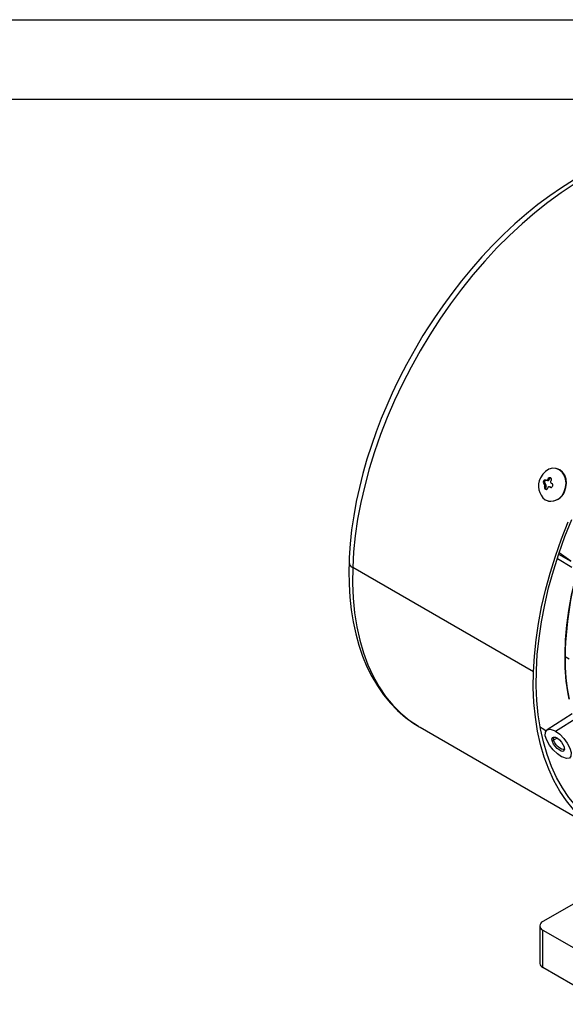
# Model space of a CAD drawing. Header units: inches. Extents: x 0 to 33, y 0 to 25.5.
# Tile 14 of 18: x 17.6 to 22.7, y 16.2 to 25.5. Entities that reach past the tile are written whole.
import ezdxf

# ---------------------------------------------------------------- set-up
doc = ezdxf.new("R2010")
doc.units = ezdxf.units.IN
doc.header["$LTSCALE"] = 3
doc.header["$MEASUREMENT"] = 0
doc.layers.add('TEXT', color=140, linetype='Continuous', lineweight=25)

msp = doc.modelspace()

# ---------------------------------------------------------------- linework, layer by layer
at = {"color": 7, "linetype": 'Continuous'}
msp.add_line((0.0003, 25.5003), (33.0003, 25.5003), dxfattribs=at)
for p, q in [((22.6422, 21.2676), (22.6377, 21.2688)), ((22.5328, 21.1634), (22.5374, 21.1604)), ((22.5551, 21.1682), (22.5594, 21.175)), ((22.5685, 21.1646), (22.5551, 21.1682)), ((22.5717, 21.1717), (22.5594, 21.175)), ((22.5717, 21.1717), (22.5685, 21.1646)), ((22.5789, 21.1822), (22.5845, 21.179)), ((22.5136, 21.148), (22.5169, 21.1551)), ((22.5242, 21.1452), (22.5136, 21.148)), ((22.521, 21.125), (22.5163, 21.1279)), ((22.5287, 21.1246), (22.5163, 21.1279)), ((22.5274, 21.1523), (22.5169, 21.1551)), ((22.5343, 21.1214), (22.521, 21.125)), ((22.5231, 21.097), (22.5255, 21.1044)), ((22.5355, 21.0937), (22.5231, 21.097)), ((22.5274, 21.1523), (22.5242, 21.1452)), ((22.5255, 21.1044), (22.5388, 21.1008)), ((22.5287, 21.1246), (22.5343, 21.1214)), ((22.5351, 21.0727), (22.5296, 21.0759)), ((22.5401, 21.0731), (22.5296, 21.0759)), ((22.5392, 21.0716), (22.5351, 21.0727)), ((22.5388, 21.1008), (22.5355, 21.0937)), ((22.5396, 21.1595), (22.5532, 21.1558)), ((22.5401, 21.0731), (22.5423, 21.0718)), ((22.5534, 21.0883), (22.551, 21.081)), ((22.5819, 21.0935), (22.5683, 21.0972)), ((22.5776, 21.0926), (22.5711, 21.0961)), ((22.5711, 21.0961), (22.5844, 21.0925)), ((22.5826, 21.0912), (22.5776, 21.0926)), ((22.5872, 21.1589), (22.583, 21.1521)), ((22.5844, 21.0925), (22.5864, 21.0913)), ((22.5875, 21.1315), (22.594, 21.128)), ((22.6004, 21.1069), (22.5971, 21.0998)), ((22.7126, 21.0513), (22.7081, 21.0525)), ((22.5558, 20.9647), (22.5603, 20.9635)), ((22.7807, 20.3373), (22.6446, 20.4174)), ((22.6567, 20.4635), (22.77, 20.3969)), ((22.77, 20.3969), (22.6604, 20.4742)), ((22.4192, 19.353), (20.7158, 20.3364)), ((22.7168, 19.4987), (22.7568, 19.4756)), ((22.7845, 18.9573), (22.5479, 18.8069)), ((22.6265, 18.7954), (22.8383, 18.9262)), ((21.3406, 18.8367), (21.3503, 18.831)), ((21.3503, 18.831), (23.0537, 17.8477)), ((22.4835, 18.827), (22.4902, 18.8294)), ((22.5062, 18.8184), (22.54, 18.796)), ((22.5951, 18.7023), (22.6102, 18.7065)), ((22.643, 18.728), (22.6096, 18.7087)), ((22.6102, 18.7065), (22.6096, 18.7087)), ((23.5242, 17.5859), (22.508, 16.9993)), ((22.4792, 16.9591), (22.4792, 16.6055)), ((22.508, 16.919), (23.1066, 16.5734)), ((22.508, 16.5653), (22.508, 16.919)), ((23.1066, 16.2198), (22.508, 16.5653))]:
    msp.add_line(p, q)
at = {"flags": 128}
for points in [[(22.8035, 23.9489), (22.679, 23.8674), (22.5552, 23.7782), (22.4326, 23.6813), (22.3114, 23.5773), (22.1921, 23.4664), (22.0751, 23.3489), (21.9607, 23.2253), (21.8495, 23.096), (21.7416, 22.9614), (21.6375, 22.822), (21.5375, 22.6781), (21.442, 22.5304), (21.3513, 22.3792), (21.2656, 22.225), (21.1852, 22.0685), (21.1105, 21.91), (21.0416, 21.7502), (20.9788, 21.5895), (20.9223, 21.4284), (20.8723, 21.2676), (20.8289, 21.1075), (20.7923, 20.9487), (20.7626, 20.7917), (20.7399, 20.6369), (20.7243, 20.485), (20.7158, 20.3364)], [(22.7973, 23.9868), (22.6847, 23.9167), (22.5728, 23.8402), (22.4619, 23.7578), (22.3523, 23.6695), (22.2443, 23.5758), (22.1382, 23.4768), (22.0343, 23.373), (21.933, 23.2649), (21.8346, 23.1528), (21.7397, 23.0376), (21.649, 22.9205), (21.5642, 22.8041), (21.4855, 22.6896), (21.4314, 22.6069), (21.3784, 22.5223), (21.3068, 22.402)], [(21.3068, 22.402), (21.2228, 22.2508), (21.1906, 22.1894), (21.1389, 22.0867), (21.0879, 21.9793), (21.0362, 21.8634), (20.9858, 21.7421), (20.9376, 21.6164), (20.8922, 21.4876), (20.8504, 21.3567), (20.8125, 21.2243), (20.7788, 21.091), (20.7498, 20.9576), (20.7255, 20.8245), (20.7062, 20.6923), (20.6921, 20.5613), (20.6832, 20.4319), (20.6819, 20.3851)], [(22.7081, 21.0525), (22.7213, 21.0914), (22.7261, 21.132), (22.722, 21.1715), (22.7094, 21.2074), (22.6892, 21.237), (22.6626, 21.2585), (22.6315, 21.2703), (22.5981, 21.2717), (22.5646, 21.2624), (22.5332, 21.2433), (22.5062, 21.2156), (22.4854, 21.1811)], [(22.7126, 21.0513), (22.7258, 21.0902), (22.7306, 21.1308), (22.7265, 21.1703), (22.7139, 21.2062), (22.6937, 21.2358), (22.6671, 21.2573), (22.6422, 21.2676)], [(22.5169, 21.1551), (22.5196, 21.1594), (22.523, 21.1625), (22.5266, 21.1643), (22.5303, 21.1644), (22.5328, 21.1634)], [(22.5374, 21.1604), (22.541, 21.1592), (22.545, 21.1596), (22.5491, 21.1616), (22.5528, 21.1649), (22.5551, 21.1682)], [(22.551, 21.081), (22.5488, 21.0764), (22.5455, 21.0731), (22.5416, 21.0715), (22.5375, 21.0717), (22.5351, 21.0727)], [(22.5844, 21.0925), (22.5821, 21.0934), (22.5819, 21.0935)], [(22.4471, 19.3678), (22.4557, 19.5173), (22.4716, 19.6702), (22.4947, 19.826), (22.525, 19.984), (22.5624, 20.1439), (22.6068, 20.305), (22.6579, 20.4669), (22.7156, 20.6288), (22.7798, 20.7903)], [(22.4192, 19.353), (22.4277, 19.5016), (22.4433, 19.6536), (22.466, 19.8083), (22.4957, 19.9653), (22.5323, 20.1241), (22.5757, 20.2842), (22.6257, 20.4451), (22.6822, 20.6061), (22.745, 20.7668)], [(22.7547, 19.0951), (22.7454, 19.1452), (22.7288, 19.2655), (22.7193, 19.3908), (22.7169, 19.5207), (22.7217, 19.6546), (22.7336, 19.792), (22.7525, 19.9323), (22.7785, 20.0751), (22.8114, 20.2198), (22.851, 20.3657), (22.8972, 20.5123), (22.9071, 20.5411)], [(20.6819, 20.3851), (20.6796, 20.3046), (20.6815, 20.1798), (20.6889, 20.0578), (20.7018, 19.9389), (20.7203, 19.8234), (20.7444, 19.7117), (20.7742, 19.6041), (20.8095, 19.5008), (20.8505, 19.4022), (20.8971, 19.3086), (20.9493, 19.2201), (21.007, 19.1372), (21.0703, 19.0601), (21.1391, 18.989), (21.2135, 18.9243), (21.2933, 18.8663), (21.3404, 18.8381)], [(20.7158, 20.3364), (20.7145, 20.1898), (20.7206, 20.0476), (20.734, 19.9103), (20.7546, 19.7784), (20.7825, 19.6522), (20.8175, 19.5322), (20.8595, 19.4189), (20.9083, 19.3126), (20.9639, 19.2137), (21.0259, 19.1224), (21.0943, 19.0392), (21.1686, 18.9643), (21.2488, 18.8979), (21.3346, 18.8403), (21.3406, 18.8367)], [(23.6685, 17.7047), (23.6513, 17.7042), (23.539, 17.7062), (23.4303, 17.7176), (23.3255, 17.7385), (23.2249, 17.7687), (23.129, 17.8083), (23.038, 17.8569), (22.9523, 17.9145), (22.8721, 17.9809), (22.7977, 18.0558), (22.7294, 18.139), (22.6673, 18.2303), (22.6118, 18.3292), (22.5629, 18.4355), (22.5209, 18.5489), (22.4859, 18.6688), (22.4581, 18.795), (22.4374, 18.927), (22.424, 19.0643), (22.418, 19.2065), (22.4192, 19.353)], [(23.6075, 17.74), (23.5525, 17.7421), (23.4452, 17.7534), (23.3417, 17.774), (23.2424, 17.8038), (23.1477, 17.8429), (23.0579, 17.8909), (22.9733, 17.9477), (22.8941, 18.0133), (22.8206, 18.0872), (22.7532, 18.1694), (22.692, 18.2595), (22.6371, 18.3572), (22.5889, 18.4621), (22.5475, 18.574), (22.5129, 18.6924), (22.4854, 18.8169), (22.465, 18.9472), (22.4518, 19.0828), (22.4458, 19.2231), (22.4471, 19.3678)], [(22.482, 18.8352), (22.4952, 18.8259), (22.5062, 18.8184)], [(22.6848, 18.5539), (22.6448, 18.582), (22.6056, 18.6192), (22.571, 18.6623), (22.5446, 18.7082), (22.5309, 18.7516), (22.5325, 18.7863), (22.549, 18.8076), (22.5775, 18.8129), (22.6138, 18.8021), (22.6265, 18.7954)], [(22.6265, 18.7954), (22.6666, 18.7662), (22.7046, 18.7267), (22.737, 18.6815), (22.7607, 18.6351), (22.7733, 18.5928), (22.7728, 18.5593), (22.7584, 18.5395), (22.7314, 18.5358), (22.6959, 18.5479), (22.6848, 18.5539)], [(22.5951, 18.7023), (22.5929, 18.7208), (22.5979, 18.7337), (22.6097, 18.7393), (22.6257, 18.7369), (22.6449, 18.727), (22.6638, 18.7117), (22.682, 18.6916), (22.6969, 18.6696), (22.7073, 18.6473), (22.7085, 18.6437), (22.7096, 18.6402)], [(22.7096, 18.6402), (22.7118, 18.6218), (22.7071, 18.6092), (22.6957, 18.6042), (22.6799, 18.607), (22.6608, 18.6171), (22.6419, 18.6322), (22.6234, 18.6518), (22.6081, 18.6733), (22.5972, 18.6957), (22.5951, 18.7023)], [(22.6096, 18.7087), (22.6079, 18.7245), (22.613, 18.735), (22.6208, 18.7376)], [(22.7112, 18.6263), (22.71, 18.6234), (22.6995, 18.62), (22.6851, 18.6237), (22.6682, 18.6332), (22.6511, 18.6471), (22.6347, 18.6645), (22.621, 18.6835), (22.6114, 18.703), (22.6102, 18.7065)]]:
    msp.add_lwpolyline(points, dxfattribs=at)
for centre, radius, start, end in [((22.6258, 21.1041), 0.1601, 151.25872, 233.65732), ((22.5418, 21.1462), 0.0156, 108.18423, 156.91766), ((22.5555, 21.1695), 0.0139, 260.77053, 339.13379), ((22.5729, 21.1685), 0.015, 66.27282, 154.29806), ((22.5856, 21.166), 0.015, 102.85332, 157.8327), ((22.5759, 21.1676), 0.0143, 322.41626, 52.79848), ((22.5284, 21.1398), 0.0169, 150.8725, 224.34223), ((22.5093, 21.1116), 0.0177, 335.90991, 49.00614), ((22.5408, 21.0909), 0.0187, 160.81465, 233.01733), ((22.5382, 21.1375), 0.016, 151.25872, 233.65732), ((22.5496, 21.086), 0.016, 151.25872, 233.65732), ((22.5248, 21.1085), 0.016, 331.25872, 53.65732), ((22.5653, 21.085), 0.0124, 62.47337, 164.73234), ((22.584, 21.1052), 0.0142, 242.73771, 337.83317), ((22.5949, 21.1439), 0.0144, 145.45189, 239.46415), ((22.586, 21.1141), 0.0161, 333.62789, 60.20409), ((22.5845, 21.0939), 0.1303, 245.71165, 341.49406), ((22.5826, 21.1008), 0.1391, 260.77053, 339.13379), ((25.9732, 19.4431), 3.2568, 160.29586, 179.02075), ((20.7389, 20.3894), 0.0578, 184.25577, 246.48237), ((24.7437, 19.4855), 2.0269, 179.62686, 191.0951), ((22.5233, 16.9591), 0.043, 110.78342, 249.21658), ((22.5285, 16.6104), 0.0495, 185.6948, 245.62534)]:
    msp.add_arc(centre, radius, start, end)
at = {"layer": 'TEXT'}
msp.add_line((0.75, 24.75), (32.25, 24.75), dxfattribs=at)

doc.saveas('drawing.dxf')
